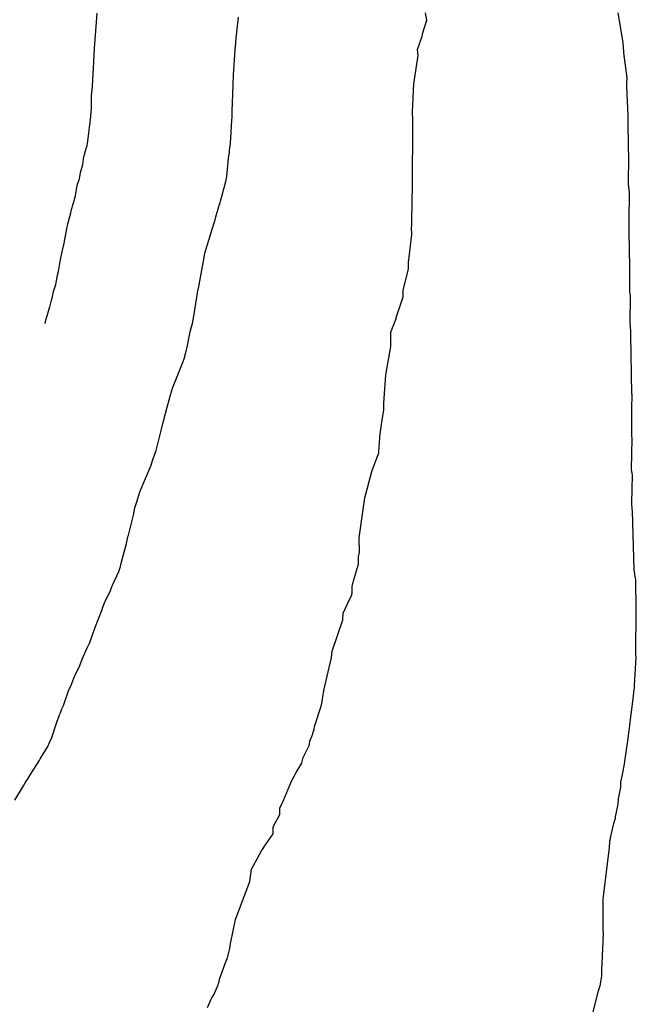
# Model space of a CAD drawing. Extents: x 158343 to 162498, y 431347 to 434500.
# Tile 214 of 220: x 159668 to 159685, y 434035 to 434062. Entities that reach past the tile are written whole.
import ezdxf

# ---------------------------------------------------------------- set-up
doc = ezdxf.new("R2010")
doc.units = 0
doc.header["$LTSCALE"] = 10
doc.header["$MEASUREMENT"] = 0
doc.layers.add('000_arcering', color=8, linetype='CONTINUOUS')
doc.layers.add('def. con-hoogtelijn (index)', color=8, linetype='CONTINUOUS')

# ---------------------------------------------------------------- blocks, each defined once
blk = doc.blocks.new('bestaande hoogtelijnen')
at = {"layer": 'def. con-hoogtelijn (index)'}
for p, q in [((2.352, -4.481), (2.387, -3.986)), ((2.352, -4.481), (2.387, -3.986)), ((6.307, -4.687), (6.381, -4.104)), ((6.307, -4.687), (6.381, -4.104)), ((6.307, -4.687), (6.381, -4.104)), ((11.687, -4.181), (11.653, -3.981)), ((11.687, -4.181), (11.653, -3.981)), ((17.225, -4.815), (17.083, -3.981)), ((17.225, -4.815), (17.083, -3.981)), ((17.225, -4.815), (17.083, -3.981)), ((11.566, -4.569), (11.687, -4.181)), ((11.566, -4.569), (11.687, -4.181)), ((2.315, -4.981), (2.352, -4.481)), ((2.315, -4.981), (2.352, -4.481)), ((6.289, -4.935), (6.307, -4.687)), ((6.289, -4.935), (6.307, -4.687)), ((6.289, -4.935), (6.307, -4.687)), ((11.425, -5.008), (11.554, -4.635)), ((11.425, -5.008), (11.554, -4.635)), ((11.554, -4.635), (11.569, -4.595)), ((11.554, -4.635), (11.569, -4.595)), ((11.569, -4.595), (11.566, -4.569)), ((11.569, -4.595), (11.566, -4.569)), ((2.288, -5.539), (2.315, -4.981)), ((2.288, -5.539), (2.315, -4.981)), ((6.28, -5.018), (6.283, -4.981)), ((6.28, -5.018), (6.283, -4.981)), ((6.28, -5.018), (6.283, -4.981)), ((6.283, -4.981), (6.289, -4.935)), ((6.283, -4.981), (6.289, -4.935)), ((6.283, -4.981), (6.289, -4.935)), ((17.226, -4.821), (17.225, -4.815)), ((17.226, -4.821), (17.225, -4.815)), ((17.226, -4.821), (17.225, -4.815)), ((17.239, -4.931), (17.226, -4.821)), ((17.239, -4.931), (17.226, -4.821)), ((17.239, -4.931), (17.226, -4.821)), ((17.247, -5.076), (17.239, -4.931)), ((17.247, -5.076), (17.239, -4.931)), ((17.247, -5.076), (17.239, -4.931)), ((6.24, -5.728), (6.28, -5.018)), ((6.24, -5.728), (6.28, -5.018)), ((6.24, -5.728), (6.28, -5.018)), ((11.318, -5.977), (11.447, -5.177)), ((11.318, -5.977), (11.447, -5.177)), ((11.447, -5.177), (11.425, -5.008)), ((11.447, -5.177), (11.425, -5.008)), ((17.246, -5.105), (17.247, -5.076)), ((17.246, -5.105), (17.247, -5.076)), ((17.246, -5.105), (17.247, -5.076)), ((17.339, -5.812), (17.246, -5.105)), ((17.339, -5.812), (17.246, -5.105)), ((17.339, -5.812), (17.246, -5.105)), ((2.259, -6.039), (2.288, -5.539)), ((2.259, -6.039), (2.288, -5.539)), ((6.226, -6.007), (6.24, -5.728)), ((6.226, -6.007), (6.24, -5.728)), ((6.226, -6.007), (6.24, -5.728)), ((17.327, -5.963), (17.339, -5.812)), ((17.327, -5.963), (17.339, -5.812)), ((17.327, -5.963), (17.339, -5.812)), ((2.235, -6.324), (2.259, -6.039)), ((2.235, -6.324), (2.259, -6.039)), ((6.199, -6.76), (6.226, -6.007)), ((6.199, -6.76), (6.226, -6.007)), ((6.199, -6.76), (6.226, -6.007)), ((11.282, -6.781), (11.318, -5.981)), ((11.282, -6.781), (11.318, -5.981)), ((11.318, -5.981), (11.318, -5.977)), ((11.318, -5.981), (11.318, -5.977)), ((17.329, -5.979), (17.327, -5.963)), ((17.329, -5.979), (17.327, -5.963)), ((17.329, -5.979), (17.327, -5.963)), ((17.327, -6.044), (17.329, -5.983)), ((17.327, -6.044), (17.329, -5.983)), ((17.327, -6.044), (17.329, -5.983)), ((17.366, -6.877), (17.327, -6.044)), ((17.366, -6.877), (17.327, -6.044)), ((17.366, -6.877), (17.327, -6.044)), ((17.329, -5.981), (17.329, -5.979)), ((17.329, -5.981), (17.329, -5.979)), ((17.329, -5.981), (17.329, -5.979)), ((17.329, -5.983), (17.329, -5.981)), ((17.329, -5.983), (17.329, -5.981)), ((17.329, -5.983), (17.329, -5.981)), ((2.227, -6.7), (2.235, -6.324)), ((2.227, -6.7), (2.235, -6.324)), ((2.205, -6.981), (2.224, -6.766)), ((2.205, -6.981), (2.224, -6.766)), ((2.224, -6.766), (2.227, -6.7)), ((2.224, -6.766), (2.227, -6.7)), ((6.195, -6.948), (6.199, -6.76)), ((6.195, -6.948), (6.199, -6.76)), ((6.195, -6.948), (6.199, -6.76)), ((11.291, -6.981), (11.282, -6.781)), ((11.291, -6.981), (11.282, -6.781)), ((17.362, -6.977), (17.366, -6.877)), ((17.362, -6.977), (17.366, -6.877)), ((17.362, -6.977), (17.366, -6.877)), ((2.154, -7.361), (2.205, -6.981)), ((2.154, -7.361), (2.205, -6.981)), ((6.152, -7.659), (6.191, -7.014)), ((6.152, -7.659), (6.191, -7.014)), ((6.152, -7.659), (6.191, -7.014)), ((6.191, -7.014), (6.193, -6.98)), ((6.191, -7.014), (6.193, -6.98)), ((6.191, -7.014), (6.193, -6.98)), ((6.193, -6.98), (6.195, -6.948)), ((6.193, -6.98), (6.195, -6.948)), ((6.193, -6.98), (6.195, -6.948)), ((11.284, -8.781), (11.293, -7.181)), ((11.284, -8.781), (11.293, -7.181)), ((11.293, -7.181), (11.291, -6.981)), ((11.293, -7.181), (11.291, -6.981)), ((17.362, -6.981), (17.362, -6.977)), ((17.362, -6.981), (17.362, -6.977)), ((17.362, -6.981), (17.362, -6.977)), ((17.362, -6.985), (17.362, -6.981)), ((17.362, -6.985), (17.362, -6.981)), ((17.362, -6.985), (17.362, -6.981)), ((17.372, -7.818), (17.362, -6.985)), ((17.372, -7.818), (17.362, -6.985)), ((17.372, -7.818), (17.362, -6.985)), ((2.125, -7.598), (2.154, -7.361)), ((2.125, -7.598), (2.154, -7.361)), ((2.044, -7.92), (2.107, -7.718)), ((2.044, -7.92), (2.107, -7.718)), ((2.107, -7.718), (2.125, -7.598)), ((2.107, -7.718), (2.125, -7.598)), ((6.126, -7.849), (6.152, -7.659)), ((6.126, -7.849), (6.152, -7.659)), ((6.126, -7.849), (6.152, -7.659)), ((1.986, -8.256), (2.015, -8.023)), ((1.986, -8.256), (2.015, -8.023)), ((2.015, -8.023), (2.039, -7.95)), ((2.015, -8.023), (2.039, -7.95)), ((2.039, -7.95), (2.044, -7.92)), ((2.039, -7.95), (2.044, -7.92)), ((6.099, -8.071), (6.108, -8.011)), ((6.099, -8.071), (6.108, -8.011)), ((6.099, -8.071), (6.108, -8.011)), ((6.108, -8.011), (6.12, -7.921)), ((6.108, -8.011), (6.12, -7.921)), ((6.108, -8.011), (6.12, -7.921)), ((6.12, -7.921), (6.126, -7.849)), ((6.12, -7.921), (6.126, -7.849)), ((6.12, -7.921), (6.126, -7.849)), ((17.375, -7.851), (17.372, -7.818)), ((17.375, -7.851), (17.372, -7.818)), ((17.375, -7.851), (17.372, -7.818)), ((17.385, -7.972), (17.375, -7.851)), ((17.385, -7.972), (17.375, -7.851)), ((17.385, -7.972), (17.375, -7.851)), ((17.379, -8.842), (17.386, -7.981)), ((17.379, -8.842), (17.386, -7.981)), ((17.379, -8.842), (17.386, -7.981)), ((17.386, -7.981), (17.385, -7.972)), ((17.386, -7.981), (17.385, -7.972)), ((17.386, -7.981), (17.385, -7.972)), ((1.918, -8.481), (1.986, -8.256)), ((1.918, -8.481), (1.986, -8.256)), ((6.044, -8.587), (6.099, -8.071)), ((6.044, -8.587), (6.099, -8.071)), ((6.044, -8.587), (6.099, -8.071)), ((1.888, -8.654), (1.918, -8.481)), ((1.888, -8.654), (1.918, -8.481)), ((6.023, -8.731), (6.044, -8.587)), ((6.023, -8.731), (6.044, -8.587)), ((6.023, -8.731), (6.044, -8.587)), ((1.801, -9.004), (1.839, -8.812)), ((1.801, -9.004), (1.839, -8.812)), ((1.839, -8.812), (1.888, -8.654)), ((1.839, -8.812), (1.888, -8.654)), ((5.867, -9.291), (5.992, -8.832)), ((5.867, -9.291), (5.992, -8.832)), ((5.867, -9.291), (5.992, -8.832)), ((5.992, -8.832), (6.023, -8.731)), ((5.992, -8.832), (6.023, -8.731)), ((5.992, -8.832), (6.023, -8.731)), ((11.283, -8.988), (11.284, -8.781)), ((11.283, -8.988), (11.284, -8.781)), ((17.382, -8.855), (17.379, -8.842)), ((17.382, -8.855), (17.379, -8.842)), ((17.382, -8.855), (17.379, -8.842)), ((17.399, -8.978), (17.382, -8.855)), ((17.399, -8.978), (17.382, -8.855)), ((17.399, -8.978), (17.382, -8.855)), ((1.7, -9.4), (1.776, -9.139)), ((1.7, -9.4), (1.776, -9.139)), ((1.776, -9.139), (1.801, -9.004)), ((1.776, -9.139), (1.801, -9.004)), ((11.279, -9.178), (11.283, -8.988)), ((11.279, -9.178), (11.283, -8.988)), ((17.391, -9.839), (17.406, -9.046)), ((17.391, -9.839), (17.406, -9.046)), ((17.391, -9.839), (17.406, -9.046)), ((17.406, -9.046), (17.399, -8.978)), ((17.406, -9.046), (17.399, -8.978)), ((17.406, -9.046), (17.399, -8.978)), ((1.679, -9.49), (1.7, -9.4)), ((1.679, -9.49), (1.7, -9.4)), ((5.821, -9.441), (5.855, -9.328)), ((5.821, -9.441), (5.855, -9.328)), ((5.821, -9.441), (5.855, -9.328)), ((5.855, -9.328), (5.867, -9.291)), ((5.855, -9.328), (5.867, -9.291)), ((5.855, -9.328), (5.867, -9.291)), ((11.264, -9.978), (11.279, -9.178)), ((11.264, -9.978), (11.279, -9.178)), ((1.555, -9.959), (1.645, -9.618)), ((1.555, -9.959), (1.645, -9.618)), ((1.645, -9.618), (1.655, -9.571)), ((1.645, -9.618), (1.655, -9.571)), ((1.655, -9.571), (1.679, -9.49)), ((1.655, -9.571), (1.679, -9.49)), ((5.739, -9.731), (5.821, -9.441)), ((5.739, -9.731), (5.821, -9.441)), ((5.739, -9.731), (5.821, -9.441)), ((1.543, -10.016), (1.555, -9.959)), ((1.543, -10.016), (1.555, -9.959)), ((5.628, -10.101), (5.714, -9.81)), ((5.628, -10.101), (5.714, -9.81)), ((5.628, -10.101), (5.714, -9.81)), ((5.714, -9.81), (5.739, -9.731)), ((5.714, -9.81), (5.739, -9.731)), ((5.714, -9.81), (5.739, -9.731)), ((11.259, -10.029), (11.264, -9.981)), ((11.259, -10.029), (11.264, -9.981)), ((11.264, -9.981), (11.264, -9.978)), ((11.264, -9.981), (11.264, -9.978)), ((17.393, -9.929), (17.391, -9.839)), ((17.393, -9.929), (17.391, -9.839)), ((17.393, -9.929), (17.391, -9.839)), ((17.393, -9.968), (17.393, -9.929)), ((17.393, -9.968), (17.393, -9.929)), ((17.393, -9.968), (17.393, -9.929)), ((17.393, -9.981), (17.393, -9.968)), ((17.393, -9.981), (17.393, -9.968)), ((17.393, -9.981), (17.393, -9.968)), ((17.405, -10.815), (17.393, -9.981)), ((17.405, -10.815), (17.393, -9.981)), ((17.405, -10.815), (17.393, -9.981)), ((1.449, -10.517), (1.543, -10.016)), ((1.449, -10.517), (1.543, -10.016)), ((5.448, -10.691), (5.59, -10.232)), ((5.448, -10.691), (5.59, -10.232)), ((5.448, -10.691), (5.59, -10.232)), ((5.59, -10.232), (5.628, -10.101)), ((5.59, -10.232), (5.628, -10.101)), ((5.59, -10.232), (5.628, -10.101)), ((11.214, -10.62), (11.262, -10.229)), ((11.214, -10.62), (11.262, -10.229)), ((11.262, -10.229), (11.259, -10.029)), ((11.262, -10.229), (11.259, -10.029)), ((1.441, -10.548), (1.449, -10.517)), ((1.441, -10.548), (1.449, -10.517)), ((1.361, -10.929), (1.441, -10.548)), ((1.361, -10.929), (1.441, -10.548)), ((5.405, -10.878), (5.431, -10.755)), ((5.405, -10.878), (5.431, -10.755)), ((5.405, -10.878), (5.431, -10.755)), ((5.431, -10.755), (5.436, -10.731)), ((5.431, -10.755), (5.436, -10.731)), ((5.431, -10.755), (5.436, -10.731)), ((5.436, -10.731), (5.448, -10.691)), ((5.436, -10.731), (5.448, -10.691)), ((5.436, -10.731), (5.448, -10.691)), ((11.18, -10.947), (11.214, -10.62)), ((11.18, -10.947), (11.214, -10.62)), ((17.417, -10.981), (17.405, -10.815)), ((17.417, -10.981), (17.405, -10.815)), ((17.417, -10.981), (17.405, -10.815)), ((1.301, -11.274), (1.361, -10.929)), ((1.301, -11.274), (1.361, -10.929)), ((5.358, -11.129), (5.405, -10.878)), ((5.358, -11.129), (5.405, -10.878)), ((5.358, -11.129), (5.405, -10.878)), ((11.174, -10.981), (11.18, -10.947)), ((11.174, -10.981), (11.18, -10.947)), ((11.174, -11.187), (11.174, -10.981)), ((11.174, -11.187), (11.174, -10.981)), ((17.416, -11.839), (17.417, -10.981)), ((17.416, -11.839), (17.417, -10.981)), ((17.416, -11.839), (17.417, -10.981)), ((1.242, -11.532), (1.275, -11.374)), ((1.242, -11.532), (1.275, -11.374)), ((1.275, -11.374), (1.301, -11.274)), ((1.275, -11.374), (1.301, -11.274)), ((5.244, -11.746), (5.358, -11.129)), ((5.244, -11.746), (5.358, -11.129)), ((5.244, -11.746), (5.358, -11.129)), ((11.02, -11.793), (11.158, -11.243)), ((11.02, -11.793), (11.158, -11.243)), ((11.158, -11.243), (11.174, -11.187)), ((11.158, -11.243), (11.174, -11.187)), ((1.16, -11.829), (1.221, -11.64)), ((1.16, -11.829), (1.221, -11.64)), ((1.221, -11.64), (1.242, -11.532)), ((1.221, -11.64), (1.242, -11.532)), ((1.13, -11.983), (1.16, -11.829)), ((1.13, -11.983), (1.16, -11.829)), ((5.108, -12.581), (5.21, -11.934)), ((5.108, -12.581), (5.21, -11.934)), ((5.108, -12.581), (5.21, -11.934)), ((5.21, -11.934), (5.24, -11.761)), ((5.21, -11.934), (5.24, -11.761)), ((5.21, -11.934), (5.24, -11.761)), ((5.24, -11.761), (5.242, -11.755)), ((5.24, -11.761), (5.242, -11.755)), ((5.24, -11.761), (5.242, -11.755)), ((5.242, -11.755), (5.244, -11.746)), ((5.242, -11.755), (5.244, -11.746)), ((5.242, -11.755), (5.244, -11.746)), ((11.017, -11.984), (11.02, -11.793)), ((11.017, -11.984), (11.02, -11.793)), ((17.427, -11.9), (17.416, -11.839)), ((17.427, -11.9), (17.416, -11.839)), ((17.427, -11.9), (17.416, -11.839)), ((17.432, -11.941), (17.427, -11.9)), ((17.432, -11.941), (17.427, -11.9)), ((17.432, -11.941), (17.427, -11.9)), ((1.06, -12.262), (1.1, -12.073)), ((1.06, -12.262), (1.1, -12.073)), ((1.1, -12.073), (1.13, -11.983)), ((1.1, -12.073), (1.13, -11.983)), ((10.827, -12.565), (10.957, -12.181)), ((10.827, -12.565), (10.957, -12.181)), ((10.957, -12.178), (11.017, -11.984)), ((10.957, -12.178), (11.017, -11.984)), ((10.957, -12.181), (10.957, -12.178)), ((10.957, -12.181), (10.957, -12.178)), ((17.419, -12.737), (17.432, -11.941)), ((17.419, -12.737), (17.432, -11.941)), ((17.419, -12.737), (17.432, -11.941)), ((0.939, -12.641), (0.992, -12.481)), ((0.939, -12.641), (0.992, -12.481)), ((0.992, -12.481), (1.06, -12.262)), ((0.992, -12.481), (1.06, -12.262)), ((0.92, -12.735), (0.939, -12.641)), ((0.92, -12.735), (0.939, -12.641)), ((5.048, -12.826), (5.078, -12.731)), ((5.048, -12.826), (5.078, -12.731)), ((5.048, -12.826), (5.078, -12.731)), ((5.078, -12.731), (5.097, -12.635)), ((5.078, -12.731), (5.097, -12.635)), ((5.078, -12.731), (5.097, -12.635)), ((5.097, -12.635), (5.108, -12.581)), ((5.097, -12.635), (5.108, -12.581)), ((5.097, -12.635), (5.108, -12.581)), ((10.669, -12.981), (10.82, -12.59)), ((10.669, -12.981), (10.82, -12.59)), ((10.82, -12.59), (10.827, -12.565)), ((10.82, -12.59), (10.827, -12.565)), ((17.432, -12.802), (17.419, -12.737)), ((17.432, -12.802), (17.419, -12.737)), ((17.432, -12.802), (17.419, -12.737)), ((4.931, -13.405), (5.001, -13.019)), ((4.931, -13.405), (5.001, -13.019)), ((4.931, -13.405), (5.001, -13.019)), ((5.001, -13.019), (5.016, -12.973)), ((5.001, -13.019), (5.016, -12.973)), ((5.001, -13.019), (5.016, -12.973)), ((5.016, -12.973), (5.048, -12.826)), ((5.016, -12.973), (5.048, -12.826)), ((5.016, -12.973), (5.048, -12.826)), ((10.676, -13.381), (10.669, -12.981)), ((10.676, -13.381), (10.669, -12.981)), ((17.438, -12.969), (17.432, -12.802)), ((17.438, -12.969), (17.432, -12.802)), ((17.438, -12.969), (17.432, -12.802)), ((17.438, -12.981), (17.438, -12.969)), ((17.438, -12.981), (17.438, -12.969)), ((17.438, -12.981), (17.438, -12.969)), ((17.444, -13.058), (17.438, -12.981)), ((17.444, -13.058), (17.438, -12.981)), ((17.444, -13.058), (17.438, -12.981)), ((17.473, -14.725), (17.444, -13.058)), ((17.473, -14.725), (17.444, -13.058)), ((17.473, -14.725), (17.444, -13.058)), ((4.845, -13.731), (4.897, -13.514)), ((4.845, -13.731), (4.897, -13.514)), ((4.845, -13.731), (4.897, -13.514)), ((4.897, -13.514), (4.931, -13.405)), ((4.897, -13.514), (4.931, -13.405)), ((4.897, -13.514), (4.931, -13.405)), ((10.533, -14.181), (10.676, -13.381)), ((10.533, -14.181), (10.676, -13.381)), ((4.52, -14.561), (4.819, -13.811)), ((4.52, -14.561), (4.819, -13.811)), ((4.52, -14.561), (4.819, -13.811)), ((4.819, -13.811), (4.845, -13.731)), ((4.819, -13.811), (4.845, -13.731)), ((4.819, -13.811), (4.845, -13.731)), ((10.474, -14.981), (10.533, -14.181)), ((10.474, -14.981), (10.533, -14.181)), ((4.466, -14.731), (4.52, -14.561)), ((4.466, -14.731), (4.52, -14.561)), ((4.466, -14.731), (4.52, -14.561)), ((4.367, -15.09), (4.418, -14.891)), ((4.367, -15.09), (4.418, -14.891)), ((4.367, -15.09), (4.418, -14.891)), ((4.418, -14.891), (4.46, -14.751)), ((4.418, -14.891), (4.46, -14.751)), ((4.418, -14.891), (4.46, -14.751)), ((4.46, -14.751), (4.466, -14.731)), ((4.46, -14.751), (4.466, -14.731)), ((4.46, -14.751), (4.466, -14.731)), ((10.474, -15.181), (10.474, -14.981)), ((10.474, -15.181), (10.474, -14.981)), ((17.471, -14.981), (17.475, -14.907)), ((17.471, -14.981), (17.475, -14.907)), ((17.471, -14.981), (17.475, -14.907)), ((17.474, -15.058), (17.471, -14.981)), ((17.474, -15.058), (17.471, -14.981)), ((17.474, -15.058), (17.471, -14.981)), ((17.475, -14.74), (17.473, -14.725)), ((17.475, -14.74), (17.473, -14.725)), ((17.475, -14.74), (17.473, -14.725)), ((17.477, -14.888), (17.475, -14.74)), ((17.477, -14.888), (17.475, -14.74)), ((17.477, -14.888), (17.475, -14.74)), ((17.475, -14.907), (17.477, -14.888)), ((17.475, -14.907), (17.477, -14.888)), ((17.475, -14.907), (17.477, -14.888)), ((4.227, -15.631), (4.367, -15.09)), ((4.227, -15.631), (4.367, -15.09)), ((4.227, -15.631), (4.367, -15.09)), ((10.418, -15.518), (10.467, -15.23)), ((10.418, -15.518), (10.467, -15.23)), ((10.467, -15.23), (10.474, -15.181)), ((10.467, -15.23), (10.474, -15.181)), ((17.473, -15.891), (17.474, -15.058)), ((17.473, -15.891), (17.474, -15.058)), ((17.473, -15.891), (17.474, -15.058)), ((10.36, -15.923), (10.418, -15.518)), ((10.36, -15.923), (10.418, -15.518)), ((4.052, -16.315), (4.194, -15.756)), ((4.052, -16.315), (4.194, -15.756)), ((4.052, -16.315), (4.194, -15.756)), ((4.194, -15.756), (4.205, -15.718)), ((4.194, -15.756), (4.205, -15.718)), ((4.194, -15.756), (4.205, -15.718)), ((4.205, -15.718), (4.218, -15.663)), ((4.205, -15.718), (4.218, -15.663)), ((4.205, -15.718), (4.218, -15.663)), ((4.218, -15.663), (4.227, -15.631)), ((4.218, -15.663), (4.227, -15.631)), ((4.218, -15.663), (4.227, -15.631)), ((10.357, -16.13), (10.36, -15.923)), ((10.357, -16.13), (10.36, -15.923)), ((17.464, -16.844), (17.476, -15.981)), ((17.464, -16.844), (17.476, -15.981)), ((17.464, -16.844), (17.476, -15.981)), ((17.474, -15.906), (17.473, -15.891)), ((17.474, -15.906), (17.473, -15.891)), ((17.474, -15.906), (17.473, -15.891)), ((17.476, -15.981), (17.474, -15.906)), ((17.476, -15.981), (17.474, -15.906)), ((17.476, -15.981), (17.474, -15.906)), ((3.965, -16.565), (4.052, -16.315)), ((3.965, -16.565), (4.052, -16.315)), ((3.965, -16.565), (4.052, -16.315)), ((10.337, -16.378), (10.341, -16.188)), ((10.337, -16.378), (10.341, -16.188)), ((10.341, -16.188), (10.357, -16.13)), ((10.341, -16.188), (10.357, -16.13)), ((3.915, -16.731), (3.965, -16.565)), ((3.915, -16.731), (3.965, -16.565)), ((3.915, -16.731), (3.965, -16.565)), ((10.14, -16.907), (10.285, -16.504)), ((10.14, -16.907), (10.285, -16.504)), ((10.285, -16.504), (10.337, -16.378)), ((10.285, -16.504), (10.337, -16.378)), ((3.598, -17.481), (3.915, -16.731)), ((3.598, -17.481), (3.915, -16.731)), ((3.598, -17.481), (3.915, -16.731)), ((9.941, -17.651), (10.14, -16.91)), ((9.941, -17.651), (10.14, -16.91)), ((10.14, -16.91), (10.14, -16.907)), ((10.14, -16.91), (10.14, -16.907)), ((17.473, -16.909), (17.464, -16.844)), ((17.473, -16.909), (17.464, -16.844)), ((17.473, -16.909), (17.464, -16.844)), ((17.481, -16.954), (17.473, -16.909)), ((17.481, -16.954), (17.473, -16.909)), ((17.481, -16.954), (17.473, -16.909)), ((17.472, -17.802), (17.489, -17.011)), ((17.472, -17.802), (17.489, -17.011)), ((17.472, -17.802), (17.489, -17.011)), ((17.489, -17.011), (17.481, -16.954)), ((17.489, -17.011), (17.481, -16.954)), ((17.489, -17.011), (17.481, -16.954)), ((3.515, -17.731), (3.598, -17.481)), ((3.515, -17.731), (3.598, -17.481)), ((3.515, -17.731), (3.598, -17.481)), ((3.457, -17.931), (3.507, -17.764)), ((3.457, -17.931), (3.507, -17.764)), ((3.457, -17.931), (3.507, -17.764)), ((3.507, -17.764), (3.515, -17.731)), ((3.507, -17.764), (3.515, -17.731)), ((3.507, -17.764), (3.515, -17.731)), ((9.896, -17.981), (9.941, -17.651)), ((9.896, -17.981), (9.941, -17.651)), ((3.415, -18.138), (3.457, -17.931)), ((3.415, -18.138), (3.457, -17.931)), ((3.415, -18.138), (3.457, -17.931)), ((9.777, -18.781), (9.896, -17.981)), ((9.777, -18.781), (9.896, -17.981)), ((17.483, -17.969), (17.472, -17.802)), ((17.483, -17.969), (17.472, -17.802)), ((17.483, -17.969), (17.472, -17.802)), ((17.483, -17.981), (17.483, -17.969)), ((17.483, -17.981), (17.483, -17.969)), ((17.483, -17.981), (17.483, -17.969)), ((17.487, -18.014), (17.483, -17.981)), ((17.487, -18.014), (17.483, -17.981)), ((17.487, -18.014), (17.483, -17.981)), ((17.533, -19.681), (17.487, -18.014)), ((17.533, -19.681), (17.487, -18.014)), ((17.533, -19.681), (17.487, -18.014)), ((3.27, -18.701), (3.415, -18.138)), ((3.27, -18.701), (3.415, -18.138)), ((3.27, -18.701), (3.415, -18.138)), ((3.215, -18.938), (3.255, -18.758)), ((3.215, -18.938), (3.255, -18.758)), ((3.215, -18.938), (3.255, -18.758)), ((3.255, -18.758), (3.265, -18.725)), ((3.255, -18.758), (3.265, -18.725)), ((3.255, -18.758), (3.265, -18.725)), ((3.265, -18.725), (3.27, -18.701)), ((3.265, -18.725), (3.27, -18.701)), ((3.265, -18.725), (3.27, -18.701)), ((9.788, -19.181), (9.777, -18.781)), ((9.788, -19.181), (9.777, -18.781)), ((3.06, -19.534), (3.215, -18.938)), ((3.06, -19.534), (3.215, -18.938)), ((3.06, -19.534), (3.215, -18.938)), ((9.757, -19.316), (9.788, -19.181)), ((9.757, -19.316), (9.788, -19.181)), ((9.758, -19.516), (9.757, -19.316)), ((9.758, -19.516), (9.757, -19.316)), ((3.001, -19.731), (3.046, -19.589)), ((3.001, -19.731), (3.046, -19.589)), ((3.001, -19.731), (3.046, -19.589)), ((3.046, -19.589), (3.06, -19.534)), ((3.046, -19.589), (3.06, -19.534)), ((3.046, -19.589), (3.06, -19.534)), ((9.623, -19.993), (9.758, -19.516)), ((9.623, -19.993), (9.758, -19.516)), ((17.556, -19.804), (17.533, -19.681)), ((17.556, -19.804), (17.533, -19.681)), ((17.556, -19.804), (17.533, -19.681)), ((2.823, -20.115), (3.001, -19.731)), ((2.823, -20.115), (3.001, -19.731)), ((2.823, -20.115), (3.001, -19.731)), ((17.557, -19.815), (17.556, -19.804)), ((17.557, -19.815), (17.556, -19.804)), ((17.557, -19.815), (17.556, -19.804)), ((17.558, -19.822), (17.557, -19.815)), ((17.558, -19.822), (17.557, -19.815)), ((17.558, -19.822), (17.557, -19.815)), ((17.566, -19.854), (17.558, -19.822)), ((17.566, -19.854), (17.558, -19.822)), ((17.566, -19.854), (17.558, -19.822)), ((17.585, -19.962), (17.566, -19.854)), ((17.585, -19.962), (17.566, -19.854)), ((17.585, -19.962), (17.566, -19.854)), ((17.59, -20.796), (17.585, -19.962)), ((17.59, -20.796), (17.585, -19.962)), ((17.59, -20.796), (17.585, -19.962)), ((2.596, -20.612), (2.773, -20.246)), ((2.596, -20.612), (2.773, -20.246)), ((2.596, -20.612), (2.773, -20.246)), ((2.773, -20.246), (2.78, -20.227)), ((2.773, -20.246), (2.78, -20.227)), ((2.773, -20.246), (2.78, -20.227)), ((2.78, -20.227), (2.823, -20.115)), ((2.78, -20.227), (2.823, -20.115)), ((2.78, -20.227), (2.823, -20.115)), ((9.583, -20.334), (9.587, -20.16)), ((9.583, -20.334), (9.587, -20.16)), ((9.587, -20.145), (9.623, -19.993)), ((9.587, -20.145), (9.623, -19.993)), ((9.587, -20.16), (9.587, -20.145)), ((9.587, -20.16), (9.587, -20.145)), ((9.33, -20.903), (9.517, -20.493)), ((9.33, -20.903), (9.517, -20.493)), ((9.517, -20.493), (9.569, -20.392)), ((9.517, -20.493), (9.569, -20.392)), ((9.569, -20.37), (9.583, -20.334)), ((9.569, -20.37), (9.583, -20.334)), ((9.569, -20.392), (9.569, -20.37)), ((9.569, -20.392), (9.569, -20.37)), ((2.322, -21.326), (2.529, -20.795)), ((2.322, -21.326), (2.529, -20.795)), ((2.322, -21.326), (2.529, -20.795)), ((2.529, -20.795), (2.553, -20.731)), ((2.529, -20.795), (2.553, -20.731)), ((2.529, -20.795), (2.553, -20.731)), ((2.553, -20.731), (2.596, -20.612)), ((2.553, -20.731), (2.596, -20.612)), ((2.553, -20.731), (2.596, -20.612)), ((17.595, -20.838), (17.59, -20.796)), ((17.595, -20.838), (17.59, -20.796)), ((17.595, -20.838), (17.59, -20.796)), ((9.016, -21.973), (9.318, -21.093)), ((9.016, -21.973), (9.318, -21.093)), ((9.318, -21.093), (9.33, -20.903)), ((9.318, -21.093), (9.33, -20.903)), ((17.579, -21.793), (17.596, -21.069)), ((17.579, -21.793), (17.596, -21.069)), ((17.579, -21.793), (17.596, -21.069)), ((17.596, -20.957), (17.595, -20.838)), ((17.596, -20.957), (17.595, -20.838)), ((17.596, -20.957), (17.595, -20.838)), ((17.595, -20.981), (17.596, -20.957)), ((17.595, -20.981), (17.596, -20.957)), ((17.595, -20.981), (17.596, -20.957)), ((17.595, -21.044), (17.595, -20.981)), ((17.595, -21.044), (17.595, -20.981)), ((17.595, -21.044), (17.595, -20.981)), ((17.596, -21.069), (17.595, -21.044)), ((17.596, -21.069), (17.595, -21.044)), ((17.596, -21.069), (17.595, -21.044)), ((2.259, -21.511), (2.322, -21.326)), ((2.259, -21.511), (2.322, -21.326)), ((2.259, -21.511), (2.322, -21.326)), ((2.203, -21.674), (2.259, -21.511)), ((2.203, -21.674), (2.259, -21.511)), ((2.203, -21.674), (2.259, -21.511)), ((1.971, -22.196), (2.111, -21.881)), ((1.971, -22.196), (2.111, -21.881)), ((1.971, -22.196), (2.111, -21.881)), ((2.111, -21.881), (2.112, -21.878)), ((2.111, -21.881), (2.112, -21.878)), ((2.111, -21.881), (2.112, -21.878)), ((2.112, -21.878), (2.18, -21.73)), ((2.112, -21.878), (2.18, -21.73)), ((2.112, -21.878), (2.18, -21.73)), ((2.18, -21.73), (2.203, -21.674)), ((2.18, -21.73), (2.203, -21.674)), ((2.18, -21.73), (2.203, -21.674)), ((17.582, -21.907), (17.579, -21.793)), ((17.582, -21.907), (17.579, -21.793)), ((17.582, -21.907), (17.579, -21.793)), ((17.581, -21.953), (17.582, -21.907)), ((17.581, -21.953), (17.582, -21.907)), ((17.581, -21.953), (17.582, -21.907)), ((1.903, -22.376), (1.971, -22.196)), ((1.903, -22.376), (1.971, -22.196)), ((1.903, -22.376), (1.971, -22.196)), ((8.786, -23.081), (8.995, -22.151)), ((8.786, -23.081), (8.995, -22.151)), ((8.995, -22.151), (9.016, -21.974)), ((8.995, -22.151), (9.016, -21.974)), ((9.016, -21.974), (9.016, -21.973)), ((9.016, -21.974), (9.016, -21.973)), ((17.543, -22.94), (17.59, -22.153)), ((17.543, -22.94), (17.59, -22.153)), ((17.543, -22.94), (17.59, -22.153)), ((17.583, -21.981), (17.581, -21.953)), ((17.583, -21.981), (17.581, -21.953)), ((17.583, -21.981), (17.581, -21.953)), ((17.581, -22.025), (17.583, -21.981)), ((17.581, -22.025), (17.583, -21.981)), ((17.581, -22.025), (17.583, -21.981)), ((17.584, -22.058), (17.581, -22.025)), ((17.584, -22.058), (17.581, -22.025)), ((17.584, -22.058), (17.581, -22.025)), ((17.59, -22.153), (17.584, -22.058)), ((17.59, -22.153), (17.584, -22.058)), ((17.59, -22.153), (17.584, -22.058)), ((1.757, -22.664), (1.903, -22.376)), ((1.757, -22.664), (1.903, -22.376)), ((1.757, -22.664), (1.903, -22.376)), ((1.645, -22.963), (1.73, -22.731)), ((1.645, -22.963), (1.73, -22.731)), ((1.645, -22.963), (1.73, -22.731)), ((1.73, -22.731), (1.757, -22.664)), ((1.73, -22.731), (1.757, -22.664)), ((1.73, -22.731), (1.757, -22.664)), ((1.591, -23.065), (1.645, -22.963)), ((1.591, -23.065), (1.645, -22.963)), ((1.591, -23.065), (1.645, -22.963)), ((17.528, -23.122), (17.542, -23.015)), ((17.528, -23.122), (17.542, -23.015)), ((17.528, -23.122), (17.542, -23.015)), ((17.542, -23.015), (17.543, -22.94)), ((17.542, -23.015), (17.543, -22.94)), ((17.542, -23.015), (17.543, -22.94)), ((1.438, -23.504), (1.591, -23.065)), ((1.438, -23.504), (1.591, -23.065)), ((1.438, -23.504), (1.591, -23.065)), ((8.749, -23.322), (8.767, -23.2)), ((8.749, -23.322), (8.767, -23.2)), ((8.767, -23.2), (8.778, -23.133)), ((8.767, -23.2), (8.778, -23.133)), ((8.778, -23.133), (8.783, -23.103)), ((8.778, -23.133), (8.783, -23.103)), ((8.783, -23.103), (8.786, -23.081)), ((8.783, -23.103), (8.786, -23.081)), ((17.416, -24.051), (17.504, -23.313)), ((17.416, -24.051), (17.504, -23.313)), ((17.416, -24.051), (17.504, -23.313)), ((17.504, -23.313), (17.524, -23.152)), ((17.504, -23.313), (17.524, -23.152)), ((17.504, -23.313), (17.524, -23.152)), ((17.524, -23.152), (17.525, -23.145)), ((17.524, -23.152), (17.525, -23.145)), ((17.524, -23.152), (17.525, -23.145)), ((17.525, -23.145), (17.528, -23.122)), ((17.525, -23.145), (17.528, -23.122)), ((17.525, -23.145), (17.528, -23.122)), ((1.394, -23.595), (1.438, -23.504)), ((1.394, -23.595), (1.438, -23.504)), ((1.394, -23.595), (1.438, -23.504)), ((8.522, -24.096), (8.707, -23.525)), ((8.522, -24.096), (8.707, -23.525)), ((8.707, -23.525), (8.716, -23.474)), ((8.707, -23.525), (8.716, -23.474)), ((8.716, -23.474), (8.724, -23.451)), ((8.716, -23.474), (8.724, -23.451)), ((8.724, -23.451), (8.737, -23.381)), ((8.724, -23.451), (8.737, -23.381)), ((8.737, -23.381), (8.741, -23.37)), ((8.737, -23.381), (8.741, -23.37)), ((8.741, -23.37), (8.749, -23.322)), ((8.741, -23.37), (8.749, -23.322)), ((1.287, -23.877), (1.324, -23.768)), ((1.287, -23.877), (1.324, -23.768)), ((1.287, -23.877), (1.324, -23.768)), ((1.324, -23.768), (1.353, -23.711)), ((1.324, -23.768), (1.353, -23.711)), ((1.324, -23.768), (1.353, -23.711)), ((1.353, -23.711), (1.394, -23.595)), ((1.353, -23.711), (1.394, -23.595)), ((1.353, -23.711), (1.394, -23.595)), ((1.108, -24.403), (1.258, -23.948)), ((1.108, -24.403), (1.258, -23.948)), ((1.108, -24.403), (1.258, -23.948)), ((1.258, -23.948), (1.278, -23.897)), ((1.258, -23.948), (1.278, -23.897)), ((1.258, -23.948), (1.278, -23.897)), ((1.278, -23.897), (1.287, -23.877)), ((1.278, -23.897), (1.287, -23.877)), ((1.278, -23.897), (1.287, -23.877)), ((8.506, -24.175), (8.522, -24.096)), ((8.506, -24.175), (8.522, -24.096)), ((17.383, -24.273), (17.403, -24.149)), ((17.383, -24.273), (17.403, -24.149)), ((17.383, -24.273), (17.403, -24.149)), ((17.403, -24.149), (17.416, -24.057)), ((17.403, -24.149), (17.416, -24.057)), ((17.403, -24.149), (17.416, -24.057)), ((17.416, -24.056), (17.416, -24.051)), ((17.416, -24.056), (17.416, -24.051)), ((17.416, -24.056), (17.416, -24.051)), ((17.416, -24.057), (17.416, -24.056)), ((17.416, -24.056), (17.416, -24.056)), ((17.416, -24.057), (17.416, -24.056)), ((17.416, -24.056), (17.416, -24.056)), ((17.416, -24.057), (17.416, -24.056)), ((17.416, -24.056), (17.416, -24.056)), ((1.053, -24.526), (1.108, -24.403)), ((1.053, -24.526), (1.108, -24.403)), ((1.053, -24.526), (1.108, -24.403)), ((8.393, -24.506), (8.477, -24.299)), ((8.393, -24.506), (8.477, -24.299)), ((8.477, -24.299), (8.487, -24.26)), ((8.477, -24.299), (8.487, -24.26)), ((8.487, -24.26), (8.506, -24.175)), ((8.487, -24.26), (8.506, -24.175)), ((17.37, -24.439), (17.383, -24.273)), ((17.37, -24.439), (17.383, -24.273)), ((17.37, -24.439), (17.383, -24.273)), ((0.785, -25.009), (0.989, -24.676)), ((0.785, -25.009), (0.989, -24.676)), ((0.785, -25.009), (0.989, -24.676)), ((0.989, -24.676), (1.053, -24.526)), ((0.989, -24.676), (1.053, -24.526)), ((0.989, -24.676), (1.053, -24.526)), ((8.201, -24.974), (8.365, -24.629)), ((8.201, -24.974), (8.365, -24.629)), ((8.365, -24.629), (8.375, -24.581)), ((8.365, -24.629), (8.375, -24.581)), ((8.375, -24.581), (8.393, -24.506)), ((8.375, -24.581), (8.393, -24.506)), ((17.293, -24.947), (17.37, -24.439)), ((17.293, -24.947), (17.37, -24.439)), ((17.293, -24.947), (17.37, -24.439)), ((8.163, -25.118), (8.201, -24.974)), ((8.163, -25.118), (8.201, -24.974)), ((17.259, -25.148), (17.293, -24.947)), ((17.259, -25.148), (17.293, -24.947)), ((17.259, -25.148), (17.293, -24.947)), ((0.488, -25.481), (0.758, -25.064)), ((0.488, -25.481), (0.758, -25.064)), ((0.488, -25.481), (0.758, -25.064)), ((0.758, -25.064), (0.785, -25.009)), ((0.758, -25.064), (0.785, -25.009)), ((0.758, -25.064), (0.785, -25.009)), ((8.007, -25.389), (8.161, -25.127)), ((8.007, -25.389), (8.161, -25.127)), ((8.161, -25.127), (8.163, -25.118)), ((8.161, -25.127), (8.163, -25.118)), ((17.202, -25.454), (17.259, -25.162)), ((17.202, -25.454), (17.259, -25.162)), ((17.202, -25.454), (17.259, -25.162)), ((17.259, -25.162), (17.259, -25.148)), ((17.259, -25.162), (17.259, -25.148)), ((17.259, -25.162), (17.259, -25.148)), ((0.425, -25.586), (0.488, -25.481)), ((0.425, -25.586), (0.488, -25.481)), ((0.425, -25.586), (0.488, -25.481)), ((7.874, -25.64), (8.007, -25.389)), ((7.874, -25.64), (8.007, -25.389)), ((17.164, -25.666), (17.202, -25.454)), ((17.164, -25.666), (17.202, -25.454)), ((17.164, -25.666), (17.202, -25.454)), ((0.065, -26.175), (0.315, -25.77)), ((0.065, -26.175), (0.315, -25.77)), ((0.065, -26.175), (0.315, -25.77)), ((0.315, -25.77), (0.363, -25.682)), ((0.315, -25.77), (0.363, -25.682)), ((0.315, -25.77), (0.363, -25.682)), ((0.363, -25.682), (0.401, -25.624)), ((0.363, -25.682), (0.401, -25.624)), ((0.363, -25.682), (0.401, -25.624)), ((0.401, -25.624), (0.425, -25.586)), ((0.401, -25.624), (0.425, -25.586)), ((0.401, -25.624), (0.425, -25.586)), ((7.636, -26.202), (7.874, -25.64)), ((7.636, -26.202), (7.874, -25.64)), ((17.097, -26.134), (17.164, -25.804)), ((17.097, -26.134), (17.164, -25.804)), ((17.097, -26.134), (17.164, -25.804)), ((17.164, -25.804), (17.164, -25.666)), ((17.164, -25.804), (17.164, -25.666)), ((17.164, -25.804), (17.164, -25.666)), ((7.542, -26.388), (7.635, -26.209)), ((7.542, -26.388), (7.635, -26.209)), ((7.635, -26.209), (7.636, -26.202)), ((7.635, -26.209), (7.636, -26.202)), ((17.006, -26.646), (17.086, -26.289)), ((17.006, -26.646), (17.086, -26.289)), ((17.006, -26.646), (17.086, -26.289)), ((17.086, -26.289), (17.097, -26.148)), ((17.086, -26.289), (17.097, -26.148)), ((17.086, -26.289), (17.097, -26.148)), ((17.097, -26.148), (17.097, -26.134)), ((17.097, -26.148), (17.097, -26.134)), ((17.097, -26.148), (17.097, -26.134)), ((7.355, -26.921), (7.539, -26.578)), ((7.355, -26.921), (7.539, -26.578)), ((7.539, -26.578), (7.542, -26.388)), ((7.539, -26.578), (7.542, -26.388)), ((17.005, -26.672), (17.006, -26.646)), ((17.005, -26.672), (17.006, -26.646)), ((17.005, -26.672), (17.006, -26.646)), ((7.355, -26.925), (7.355, -26.921)), ((7.355, -26.925), (7.355, -26.921)), ((7.355, -26.928), (7.355, -26.925)), ((7.355, -26.928), (7.355, -26.925)), ((16.888, -27.148), (16.963, -26.833)), ((16.888, -27.148), (16.963, -26.833)), ((16.888, -27.148), (16.963, -26.833)), ((16.963, -26.833), (17.005, -26.672)), ((16.963, -26.833), (17.005, -26.672)), ((16.963, -26.833), (17.005, -26.672)), ((7.094, -27.495), (7.356, -27.121)), ((7.094, -27.495), (7.356, -27.121)), ((7.356, -27.121), (7.355, -26.928)), ((7.356, -27.121), (7.355, -26.928)), ((16.845, -27.345), (16.888, -27.148)), ((16.845, -27.345), (16.888, -27.148)), ((16.845, -27.345), (16.888, -27.148)), ((16.844, -27.512), (16.845, -27.345)), ((16.844, -27.512), (16.845, -27.345)), ((16.844, -27.512), (16.845, -27.345)), ((6.744, -28.117), (7.03, -27.603)), ((6.744, -28.117), (7.03, -27.603)), ((7.03, -27.603), (7.094, -27.503)), ((7.03, -27.603), (7.094, -27.503)), ((7.094, -27.503), (7.094, -27.495)), ((7.094, -27.503), (7.094, -27.495)), ((16.662, -28.966), (16.844, -27.512)), ((16.662, -28.966), (16.844, -27.512)), ((16.662, -28.966), (16.844, -27.512)), ((6.696, -28.469), (6.744, -28.117)), ((6.696, -28.469), (6.744, -28.117)), ((6.291, -29.537), (6.696, -28.469)), ((6.291, -29.537), (6.696, -28.469)), ((16.661, -28.996), (16.662, -28.966)), ((16.661, -28.996), (16.662, -28.966)), ((16.661, -28.996), (16.662, -28.966)), ((16.662, -29.023), (16.661, -28.996)), ((16.662, -29.023), (16.661, -28.996)), ((16.662, -29.023), (16.661, -28.996)), ((16.665, -29.824), (16.662, -29.023)), ((16.665, -29.824), (16.662, -29.023)), ((16.665, -29.824), (16.662, -29.023)), ((6.164, -30.174), (6.291, -29.537)), ((6.164, -30.174), (6.291, -29.537)), ((16.662, -30.1), (16.673, -29.944)), ((16.662, -30.1), (16.673, -29.944)), ((16.662, -30.1), (16.673, -29.944)), ((16.673, -29.944), (16.665, -29.824)), ((16.673, -29.944), (16.665, -29.824)), ((16.673, -29.944), (16.665, -29.824)), ((6.131, -30.359), (6.153, -30.218)), ((6.131, -30.359), (6.153, -30.218)), ((6.153, -30.218), (6.164, -30.174)), ((6.153, -30.218), (6.164, -30.174)), ((16.626, -30.964), (16.659, -30.164)), ((16.626, -30.964), (16.659, -30.164)), ((16.626, -30.964), (16.659, -30.164)), ((16.659, -30.164), (16.661, -30.134)), ((16.659, -30.164), (16.661, -30.134)), ((16.659, -30.164), (16.661, -30.134)), ((16.661, -30.134), (16.662, -30.118)), ((16.661, -30.134), (16.662, -30.118)), ((16.661, -30.134), (16.662, -30.118)), ((16.662, -30.118), (16.662, -30.1)), ((16.662, -30.118), (16.662, -30.1)), ((16.662, -30.118), (16.662, -30.1)), ((6.053, -30.654), (6.094, -30.495)), ((6.053, -30.654), (6.094, -30.495)), ((6.094, -30.495), (6.1, -30.473)), ((6.094, -30.495), (6.1, -30.473)), ((6.1, -30.473), (6.111, -30.434)), ((6.1, -30.473), (6.111, -30.434)), ((6.111, -30.434), (6.131, -30.359)), ((6.111, -30.434), (6.131, -30.359)), ((5.845, -31.218), (6.033, -30.702)), ((5.845, -31.218), (6.033, -30.702)), ((6.033, -30.702), (6.053, -30.654)), ((6.033, -30.702), (6.053, -30.654)), ((16.623, -31.096), (16.625, -30.998)), ((16.623, -31.096), (16.625, -30.998)), ((16.623, -31.096), (16.625, -30.998)), ((16.625, -30.998), (16.626, -30.964)), ((16.625, -30.998), (16.626, -30.964)), ((16.625, -30.998), (16.626, -30.964)), ((5.806, -31.379), (5.815, -31.345)), ((5.806, -31.379), (5.815, -31.345)), ((5.815, -31.345), (5.829, -31.288)), ((5.815, -31.345), (5.829, -31.288)), ((5.829, -31.288), (5.845, -31.218)), ((5.829, -31.288), (5.845, -31.218)), ((16.58, -31.404), (16.618, -31.187)), ((16.58, -31.404), (16.618, -31.187)), ((16.58, -31.404), (16.618, -31.187)), ((16.618, -31.187), (16.621, -31.113)), ((16.618, -31.187), (16.621, -31.113)), ((16.618, -31.187), (16.621, -31.113)), ((16.621, -31.113), (16.623, -31.096)), ((16.621, -31.113), (16.623, -31.096)), ((16.621, -31.113), (16.623, -31.096)), ((5.684, -31.657), (5.806, -31.379)), ((5.684, -31.657), (5.806, -31.379)), ((16.369, -32.175), (16.53, -31.551)), ((16.369, -32.175), (16.53, -31.551)), ((16.369, -32.175), (16.53, -31.551)), ((16.53, -31.551), (16.546, -31.505)), ((16.53, -31.551), (16.546, -31.505)), ((16.53, -31.551), (16.546, -31.505)), ((16.546, -31.505), (16.551, -31.481)), ((16.546, -31.505), (16.551, -31.481)), ((16.546, -31.505), (16.551, -31.481)), ((16.551, -31.481), (16.58, -31.404)), ((16.551, -31.481), (16.58, -31.404)), ((16.551, -31.481), (16.58, -31.404)), ((5.499, -32.015), (5.606, -31.779)), ((5.499, -32.015), (5.606, -31.779)), ((5.606, -31.779), (5.629, -31.745)), ((5.606, -31.779), (5.629, -31.745)), ((5.629, -31.745), (5.684, -31.657)), ((5.629, -31.745), (5.684, -31.657))]:
    blk.add_line(p, q, dxfattribs=at)

msp = doc.modelspace()

# ---------------------------------------------------------------- block references
at = {"layer": '000_arcering'}
msp.add_blockref('bestaande hoogtelijnen', (159667.804, 434066.432), dxfattribs=at)

doc.saveas('drawing.dxf')
